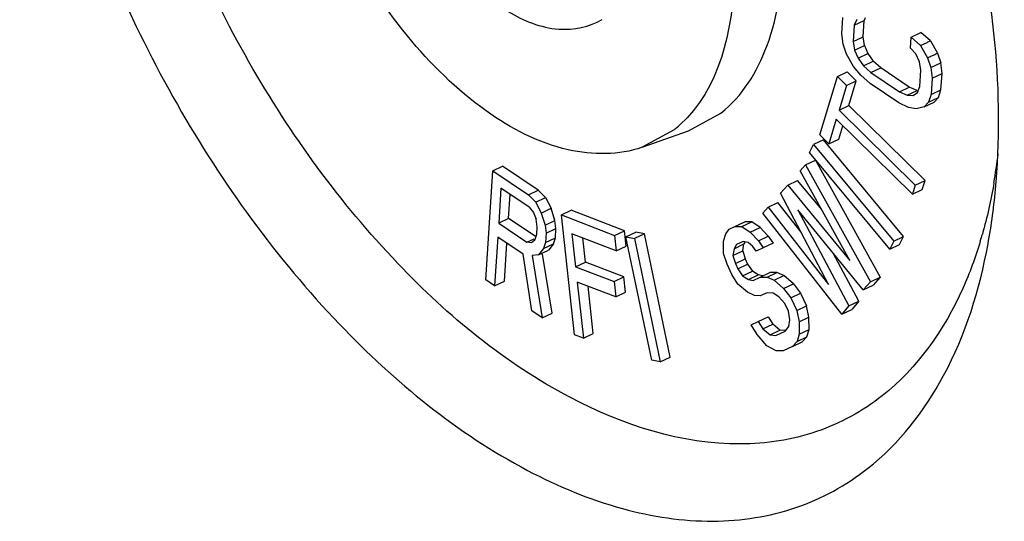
# Model space of a CAD drawing. Header units: millimetres. Extents: x 0 to 594, y 0 to 420.
# Tile 21 of 49: x 535.4 to 539.84, y 125.55 to 127.81. Entities that reach past the tile are written whole.
import ezdxf

# ---------------------------------------------------------------- set-up
doc = ezdxf.new("R2010")
doc.units = ezdxf.units.MM
doc.header["$LTSCALE"] = 32.67
doc.layers.get('0').update_dxf_attribs({"linetype": 'CONTINUOUS'})

msp = doc.modelspace()

# ---------------------------------------------------------------- linework, layer by layer
at = {"color": 7, "linetype": 'CONTINUOUS'}
for p, q in [((539.1096, 127.7435), (539.1146, 127.8172)), ((539.1768, 127.8093), (539.166, 127.7824)), ((539.166, 127.7824), (539.2103, 127.8035)), ((539.2054, 127.7298), (539.2103, 127.8035)), ((539.2152, 127.8157), (539.2103, 127.8035)), ((539.166, 127.7824), (539.1611, 127.7087)), ((539.4226, 127.7288), (539.4669, 127.7499)), ((539.5093, 127.7126), (539.4669, 127.7499)), ((539.1154, 127.6968), (539.1096, 127.7435)), ((539.1611, 127.7087), (539.2054, 127.7298)), ((539.1611, 127.7087), (539.1674, 127.6702)), ((539.2117, 127.6913), (539.2054, 127.7298)), ((539.4192, 127.6797), (539.4226, 127.7288)), ((539.4226, 127.7288), (539.4649, 127.6916)), ((539.4649, 127.6916), (539.4945, 127.7056)), ((539.5093, 127.7126), (539.5414, 127.6566)), ((539.1304, 127.6525), (539.1154, 127.6968)), ((539.1674, 127.6702), (539.2117, 127.6913)), ((539.1674, 127.6702), (539.1829, 127.634)), ((539.2117, 127.6913), (539.2272, 127.6552)), ((539.4444, 127.6541), (539.4192, 127.6797)), ((539.4649, 127.6916), (539.497, 127.6357)), ((539.5414, 127.6566), (539.5563, 127.6125)), ((539.1625, 127.5965), (539.1304, 127.6525)), ((539.1829, 127.634), (539.2272, 127.6552)), ((539.1829, 127.634), (539.2076, 127.6003)), ((539.2076, 127.6003), (539.2519, 127.6214)), ((539.2272, 127.6552), (539.2519, 127.6214)), ((539.2856, 127.59), (539.2519, 127.6214)), ((539.4599, 127.618), (539.4444, 127.6541)), ((539.4663, 127.5794), (539.4599, 127.618)), ((539.497, 127.6357), (539.512, 127.5914)), ((539.512, 127.5914), (539.5563, 127.6125)), ((539.5621, 127.5658), (539.5563, 127.6125)), ((539.0895, 127.5509), (539.1339, 127.572)), ((539.1748, 127.5318), (539.1339, 127.572)), ((539.1957, 127.557), (539.1625, 127.5965)), ((539.2076, 127.6003), (539.2413, 127.5689)), ((539.2413, 127.5689), (539.2856, 127.59)), ((539.2413, 127.5689), (539.37, 127.4819)), ((539.4143, 127.5031), (539.2856, 127.59)), ((539.4613, 127.5058), (539.4663, 127.5794)), ((539.512, 127.5914), (539.5178, 127.5446)), ((539.0103, 127.288), (539.0895, 127.5509)), ((539.0895, 127.5509), (539.1305, 127.5106)), ((539.1305, 127.5106), (539.1748, 127.5318)), ((539.1414, 127.4211), (539.1748, 127.5318)), ((539.238, 127.5198), (539.1957, 127.557)), ((539.5178, 127.5446), (539.5128, 127.471)), ((539.5178, 127.5446), (539.5621, 127.5658)), ((539.5571, 127.4921), (539.5621, 127.5658)), ((539.1305, 127.5106), (539.0971, 127.4)), ((539.3667, 127.4328), (539.238, 127.5198)), ((539.37, 127.4819), (539.4143, 127.5031)), ((539.37, 127.4819), (539.4049, 127.4669)), ((539.4049, 127.4669), (539.4492, 127.488)), ((539.4492, 127.488), (539.4143, 127.5031)), ((539.4317, 127.4659), (539.4506, 127.4788)), ((539.4506, 127.4788), (539.4613, 127.5058)), ((539.5128, 127.471), (539.5571, 127.4921)), ((539.5458, 127.457), (539.5571, 127.4921)), ((539.4049, 127.4669), (539.4317, 127.4659)), ((539.5015, 127.4359), (539.4821, 127.4147)), ((539.4821, 127.4147), (539.5264, 127.4359)), ((539.5128, 127.471), (539.5015, 127.4359)), ((539.5015, 127.4359), (539.5458, 127.457)), ((539.5458, 127.457), (539.5264, 127.4359)), ((539.0971, 127.4), (539.1414, 127.4211)), ((539.0971, 127.4), (539.4409, 127.0619)), ((539.4852, 127.083), (539.1414, 127.4211)), ((539.4102, 127.412), (539.3667, 127.4328)), ((539.4456, 127.4052), (539.4102, 127.412)), ((539.4821, 127.4147), (539.4456, 127.4052)), ((538.4177, 127.3058), (538.5637, 127.3862)), ((539.0846, 127.3585), (539.0512, 127.2478)), ((539.4284, 127.0204), (539.0846, 127.3585)), ((538.3527, 127.3115), (538.2089, 127.2325)), ((538.2089, 127.2323), (538.4177, 127.3058)), ((539.0955, 127.2689), (539.1139, 127.3297)), ((539.0266, 127.2657), (538.9822, 127.2446)), ((539.0512, 127.2478), (539.0103, 127.288)), ((539.3883, 126.8296), (539.0266, 127.2657)), ((539.0512, 127.2478), (539.0955, 127.2689)), ((538.9641, 127.2092), (538.9822, 127.2446)), ((538.9822, 127.2446), (539.344, 126.8085)), ((538.9462, 127.1528), (538.9905, 127.1739)), ((539.3258, 126.7731), (538.9641, 127.2092)), ((538.9905, 127.1739), (539.2829, 126.6465)), ((537.502, 126.6347), (537.5338, 127.1266)), ((537.5338, 127.1266), (537.5781, 127.1477)), ((537.5338, 127.1266), (537.6951, 127.0182)), ((537.7394, 127.0394), (537.5781, 127.1477)), ((538.922, 127.1255), (538.9462, 127.1528)), ((539.1465, 126.7222), (538.922, 127.1255)), ((538.9462, 127.1528), (539.2386, 126.6254)), ((538.8657, 127.0619), (538.91, 127.0831)), ((539.0192, 126.951), (538.91, 127.0831)), ((539.4409, 127.0619), (539.4852, 127.083)), ((539.4727, 127.0415), (539.4852, 127.083)), ((537.5707, 127.0472), (537.5606, 126.8902)), ((537.6984, 126.9614), (537.5707, 127.0472)), ((537.6951, 127.0182), (537.7394, 127.0394)), ((537.7723, 127.0063), (537.7394, 127.0394)), ((538.8335, 127.0256), (538.8657, 127.0619)), ((538.8657, 127.0619), (539.1465, 126.7222)), ((539.4409, 127.0619), (539.4284, 127.0204)), ((539.4284, 127.0204), (539.4727, 127.0415)), ((537.6049, 126.9113), (537.6119, 127.0195)), ((537.6951, 127.0182), (537.728, 126.9852)), ((537.728, 126.9852), (537.7723, 127.0063)), ((537.7723, 127.0063), (537.7972, 126.9569)), ((539.05, 126.6132), (538.8335, 127.0256)), ((537.6984, 126.9614), (537.7179, 126.9374)), ((537.728, 126.9852), (537.7529, 126.9357)), ((537.7529, 126.9357), (537.7972, 126.9569)), ((537.8146, 126.9014), (537.7972, 126.9569)), ((537.844, 126.927), (537.8883, 126.9481)), ((538.1285, 126.8555), (537.8883, 126.9481)), ((538.753, 126.9348), (538.7772, 126.962)), ((538.7772, 126.962), (538.8215, 126.9831)), ((538.7772, 126.962), (539.05, 126.6132)), ((538.9258, 126.8497), (538.8215, 126.9831)), ((538.9118, 126.9497), (539.142, 126.5164)), ((539.2064, 126.5891), (538.9118, 126.9497)), ((537.6049, 126.9113), (537.5606, 126.8902)), ((537.7247, 126.8308), (537.6049, 126.9113)), ((537.7179, 126.9374), (537.73, 126.9074)), ((537.7347, 126.8715), (537.73, 126.9074)), ((537.7529, 126.9357), (537.7703, 126.8803)), ((537.7703, 126.8803), (537.8146, 126.9014)), ((537.8193, 126.8655), (537.8146, 126.9014)), ((537.903, 126.387), (537.844, 126.927)), ((537.844, 126.927), (538.0842, 126.8344)), ((539.1099, 126.4801), (538.753, 126.9348)), ((537.5606, 126.8902), (537.6883, 126.8044)), ((537.7327, 126.8401), (537.7347, 126.8715)), ((537.7703, 126.8803), (537.775, 126.8444)), ((537.775, 126.8444), (537.8193, 126.8655)), ((537.8166, 126.8237), (537.8193, 126.8655)), ((538.5855, 126.8419), (538.6011, 126.8629)), ((538.6011, 126.8629), (538.6273, 126.8746)), ((538.6273, 126.8746), (538.6716, 126.8957)), ((538.6273, 126.8746), (538.659, 126.8748)), ((538.6454, 126.884), (538.6716, 126.8957)), ((538.659, 126.8748), (538.7033, 126.8959)), ((538.659, 126.8748), (538.6962, 126.8495)), ((538.7033, 126.8959), (538.6716, 126.8957)), ((538.6962, 126.8495), (538.7405, 126.8707)), ((538.7405, 126.8707), (538.7033, 126.8959)), ((538.7779, 126.8315), (538.7405, 126.8707)), ((537.5565, 126.8274), (537.5423, 126.6076)), ((537.6708, 126.7506), (537.5565, 126.8274)), ((537.6883, 126.8044), (537.7207, 126.8199)), ((537.7239, 126.8132), (537.7091, 126.8013)), ((537.7239, 126.8132), (537.7327, 126.8401)), ((537.775, 126.8444), (537.7723, 126.8025)), ((537.7723, 126.8025), (537.8166, 126.8237)), ((537.8079, 126.7968), (537.8166, 126.8237)), ((537.8916, 126.8426), (537.9079, 126.6933)), ((538.0917, 126.7655), (537.8916, 126.8426)), ((537.9522, 126.7144), (537.9402, 126.8238)), ((538.0842, 126.8344), (538.1285, 126.8555)), ((538.0842, 126.8344), (538.0917, 126.7655)), ((538.136, 126.7866), (538.1285, 126.8555)), ((538.1354, 126.829), (538.1797, 126.8501)), ((538.2516, 126.2724), (538.1354, 126.829)), ((538.1354, 126.829), (538.1742, 126.8215)), ((538.2185, 126.8426), (538.1742, 126.8215)), ((538.1742, 126.8215), (538.2904, 126.2649)), ((538.2185, 126.8426), (538.1797, 126.8501)), ((538.3347, 126.2861), (538.2185, 126.8426)), ((538.5753, 126.8093), (538.5855, 126.8419)), ((538.6962, 126.8495), (538.7336, 126.8103)), ((538.7336, 126.8103), (538.7779, 126.8315)), ((538.7779, 126.8315), (538.7993, 126.7991)), ((539.344, 126.8085), (539.3883, 126.8296)), ((539.3702, 126.7943), (539.3883, 126.8296)), ((537.5866, 126.6287), (537.5977, 126.7997)), ((537.7091, 126.8013), (537.6883, 126.8044)), ((537.7636, 126.7757), (537.7407, 126.7473)), ((537.7407, 126.7473), (537.785, 126.7685)), ((537.7723, 126.8025), (537.7636, 126.7757)), ((537.7636, 126.7757), (537.8079, 126.7968)), ((537.8079, 126.7968), (537.785, 126.7685)), ((538.0917, 126.7655), (538.136, 126.7866)), ((538.576, 126.7537), (538.5753, 126.8093)), ((538.6232, 126.7748), (538.6183, 126.7447)), ((538.6232, 126.7748), (538.6675, 126.796)), ((538.6335, 126.7935), (538.6232, 126.7748)), ((538.665, 126.8076), (538.6335, 126.7935)), ((538.6626, 126.7658), (538.6675, 126.796)), ((538.6862, 126.8031), (538.665, 126.8076)), ((538.6721, 126.8043), (538.6675, 126.796)), ((538.7075, 126.7847), (538.6862, 126.8031)), ((538.7235, 126.7639), (538.7075, 126.7847)), ((538.755, 126.778), (538.7235, 126.7639)), ((538.7336, 126.8103), (538.755, 126.778)), ((538.7993, 126.7991), (538.755, 126.778)), ((539.344, 126.8085), (539.3258, 126.7731)), ((539.3258, 126.7731), (539.3702, 126.7943)), ((537.7103, 126.4947), (537.6708, 126.7506)), ((537.7407, 126.7473), (537.7125, 126.7445)), ((537.7125, 126.7445), (537.7574, 126.4631)), ((537.8017, 126.4842), (537.7592, 126.7503)), ((538.5923, 126.7051), (538.576, 126.7537)), ((538.6183, 126.7447), (538.6626, 126.7658)), ((538.6183, 126.7447), (538.6292, 126.7076)), ((538.6292, 126.7076), (538.6735, 126.7287)), ((538.6626, 126.7658), (538.6735, 126.7287)), ((538.6735, 126.7287), (538.6843, 126.7056)), ((539.1864, 126.5375), (539.0706, 126.7553)), ((537.9079, 126.6933), (537.9522, 126.7144)), ((537.9079, 126.6933), (538.0813, 126.6264)), ((538.1256, 126.6475), (537.9522, 126.7144)), ((538.6139, 126.6588), (538.5923, 126.7051)), ((538.6292, 126.7076), (538.64, 126.6845)), ((538.64, 126.6845), (538.6843, 126.7056)), ((538.64, 126.6845), (538.6615, 126.6521)), ((538.6843, 126.7056), (538.7058, 126.6733)), ((537.5423, 126.6076), (537.502, 126.6347)), ((538.0813, 126.6264), (538.1256, 126.6475)), ((538.1332, 126.5786), (538.1256, 126.6475)), ((538.6408, 126.6149), (538.6139, 126.6588)), ((538.6615, 126.6521), (538.7058, 126.6733)), ((538.6615, 126.6521), (538.688, 126.6361)), ((538.688, 126.6361), (538.7324, 126.6572)), ((538.688, 126.6361), (538.7092, 126.6316)), ((538.7324, 126.6572), (538.7058, 126.6733)), ((538.7092, 126.6316), (538.7407, 126.6457)), ((538.7535, 126.6527), (538.7324, 126.6572)), ((538.7407, 126.6457), (538.785, 126.6668)), ((538.7407, 126.6457), (538.7723, 126.6459)), ((538.7723, 126.6459), (538.8166, 126.667)), ((538.7723, 126.6459), (538.8041, 126.6322)), ((538.8166, 126.667), (538.785, 126.6668)), ((538.8041, 126.6322), (538.8484, 126.6533)), ((538.8484, 126.6533), (538.8166, 126.667)), ((538.8911, 126.6165), (538.8484, 126.6533)), ((539.2386, 126.6254), (539.2829, 126.6465)), ((539.2829, 126.6465), (539.2507, 126.6102)), ((537.5423, 126.6076), (537.5866, 126.6287)), ((537.9154, 126.6243), (537.943, 126.3716)), ((538.0889, 126.5575), (537.9154, 126.6243)), ((537.9873, 126.3927), (537.9641, 126.6056)), ((538.0813, 126.6264), (538.0889, 126.5575)), ((538.6834, 126.578), (538.6408, 126.6149)), ((538.8041, 126.6322), (538.8467, 126.5953)), ((538.8467, 126.5953), (538.8911, 126.6165)), ((538.8467, 126.5953), (538.8789, 126.5538)), ((538.8911, 126.6165), (538.9232, 126.5749)), ((539.2386, 126.6254), (539.2064, 126.5891)), ((539.2064, 126.5891), (539.2507, 126.6102)), ((538.0889, 126.5575), (538.1332, 126.5786)), ((538.7152, 126.5643), (538.6834, 126.578)), ((538.7416, 126.5622), (538.7152, 126.5643)), ((538.7731, 126.5763), (538.7416, 126.5622)), ((538.7995, 126.5741), (538.7731, 126.5763)), ((538.8261, 126.5581), (538.7995, 126.5741)), ((538.8528, 126.5281), (538.8261, 126.5581)), ((538.8789, 126.5538), (538.9232, 126.5749)), ((538.8789, 126.5538), (538.9059, 126.4959)), ((538.9232, 126.5749), (538.9502, 126.5171)), ((538.869, 126.4934), (538.8528, 126.5281)), ((538.9059, 126.4959), (538.9502, 126.5171)), ((538.9613, 126.4661), (538.9502, 126.5171)), ((539.142, 126.5164), (539.1099, 126.4801)), ((539.1099, 126.4801), (539.1542, 126.5012)), ((539.142, 126.5164), (539.1864, 126.5375)), ((539.1864, 126.5375), (539.1542, 126.5012)), ((537.7574, 126.4631), (537.7103, 126.4947)), ((537.7574, 126.4631), (537.8017, 126.4842)), ((538.7324, 126.4461), (538.7767, 126.4673)), ((538.7767, 126.4673), (538.7982, 126.4349)), ((538.8747, 126.454), (538.869, 126.4934)), ((538.9059, 126.4959), (538.917, 126.445)), ((538.917, 126.445), (538.9613, 126.4661)), ((538.9619, 126.4104), (538.9613, 126.4661)), ((538.7009, 126.432), (538.7324, 126.4461)), ((538.7278, 126.3881), (538.7009, 126.432)), ((538.7324, 126.4461), (538.7538, 126.4138)), ((538.7538, 126.4138), (538.7982, 126.4349)), ((538.7538, 126.4138), (538.7858, 126.3862)), ((538.8301, 126.4073), (538.7982, 126.4349)), ((538.8542, 126.4028), (538.8698, 126.4238)), ((538.8698, 126.4238), (538.8747, 126.454)), ((538.917, 126.445), (538.9176, 126.3893)), ((537.943, 126.3716), (537.903, 126.387)), ((537.943, 126.3716), (537.9873, 126.3927)), ((538.7705, 126.3373), (538.7278, 126.3881)), ((538.7858, 126.3862), (538.8301, 126.4073)), ((538.7858, 126.3862), (538.8122, 126.384)), ((538.8122, 126.384), (538.8542, 126.4028)), ((538.8565, 126.4051), (538.8301, 126.4073)), ((538.9176, 126.3893), (538.9075, 126.3568)), ((538.9075, 126.3568), (538.9518, 126.3779)), ((538.9176, 126.3893), (538.9619, 126.4104)), ((538.9518, 126.3779), (538.9309, 126.3546)), ((538.9518, 126.3779), (538.9619, 126.4104)), ((538.813, 126.3144), (538.7705, 126.3373)), ((538.8866, 126.3334), (538.8446, 126.3146)), ((538.9075, 126.3568), (538.8866, 126.3334)), ((538.8866, 126.3334), (538.9309, 126.3546)), ((538.2904, 126.2649), (538.3347, 126.2861)), ((538.8446, 126.3146), (538.813, 126.3144)), ((538.2904, 126.2649), (538.2516, 126.2724))]:
    msp.add_line(p, q, dxfattribs=at)
for centre, radius, start, end in [((538.9351, 128.8808), 1.3016, 295.4552, 296.1758), ((539.0581, 128.6342), 1.0903, 295.4481, 296.3068), ((540.8971, 124.6933), 3.2585, 115.1591, 115.4473), ((538.1293, 130.5861), 3.2519, 295.1593, 295.4475), ((538.0281, 127.7239), 0.5248, 308.2047, 311.941), ((537.303, 127.4974), 2.5294, 350.3014, 353.3246), ((536.991, 127.3043), 2.8247, 349.9434, 355.3622), ((537.8449, 127.3801), 1.9746, 343.1751, 343.7292), ((537.8203, 127.3873), 2.0002, 343.7289, 344.1482), ((537.2227, 127.2666), 2.59, 349.5467, 349.8702)]:
    msp.add_arc(centre, radius, start, end, dxfattribs=at)
for points, knots in [([(535.9985, 131.4296), (535.7873, 131.2635), (535.4556, 130.7144), (535.3608, 129.7021), (535.5697, 128.5541), (535.8993, 127.7934), (536.11, 127.4247)], [0, 0, 0, 0, 0.188598, 0.423735, 0.701878, 1, 1, 1, 1]), ([(536.4335, 127.6174), (536.2401, 127.9556), (535.9378, 128.6535), (535.7461, 129.7067), (535.8331, 130.6354), (536.1374, 131.1392), (536.3311, 131.2916)], [0, 0, 0, 0, 0.298122, 0.576265, 0.811402, 1, 1, 1, 1]), ([(538.5637, 127.3862), (538.6598, 127.4618), (538.8122, 127.7094), (538.8611, 128.1679), (538.7732, 128.6903), (538.557, 129.2132), (538.2421, 129.6689), (537.8683, 129.9967), (537.4704, 130.1607), (537.2052, 130.1105), (537.1086, 130.0511)], [0, 0, 0, 0, 0.097647, 0.218813, 0.362172, 0.516585, 0.667264, 0.800599, 0.909371, 1, 1, 1, 1]), ([(538.2089, 127.2324), (538.1036, 127.1953), (537.8396, 127.1979), (537.4686, 127.3952), (537.1228, 127.7358), (536.8384, 128.1822), (536.6506, 128.6854), (536.5598, 129.2698), (536.675, 129.7466), (536.872, 129.9016)], [0, 0, 0, 0, 0.093636, 0.208065, 0.345183, 0.496566, 0.649211, 0.789759, 1, 1, 1, 1]), ([(539.8065, 127.0759), (539.8432, 127.5219), (539.7241, 128.4771), (539.3606, 129.3583), (539.1147, 129.7884)], [0, 0, 0, 0, 0.474586, 1, 1, 1, 1]), ([(537.1682, 129.3836), (537.1114, 129.3389), (537.0214, 129.1927), (536.9926, 128.9218), (537.0444, 128.6132), (537.1722, 128.3044), (537.3582, 128.0352), (537.579, 127.8416), (537.814, 127.7446), (537.9706, 127.7744), (538.0277, 127.8094)], [0, 0, 0, 0, 0.097657, 0.218822, 0.36218, 0.516582, 0.667255, 0.800583, 0.909345, 1, 1, 1, 1]), ([(538.402, 128.9543), (538.4738, 128.7999), (538.5826, 128.4868), (538.6594, 127.934), (538.5562, 127.4928), (538.3789, 127.3336)], [0, 0, 0, 0, 0.301276, 0.578254, 1, 1, 1, 1]), ([(539.2924, 126.1117), (539.2037, 126.0419), (538.9984, 125.9296), (538.5012, 125.8541), (537.7956, 126.0868), (537.0395, 126.713), (536.6204, 127.2904), (536.4335, 127.6174)], [0, 0, 0, 0, 0.09406, 0.190604, 0.411864, 0.686013, 1, 1, 1, 1]), ([(536.11, 127.4247), (536.3138, 127.0683), (536.7684, 126.4396), (537.4944, 125.842), (538.0987, 125.59), (538.5167, 125.5258), (538.9058, 125.5851), (539.1296, 125.7074), (539.2263, 125.7835)], [0, 0, 0, 0, 0.313468, 0.587165, 0.704655, 0.809711, 0.906096, 1, 1, 1, 1]), ([(539.2263, 125.7835), (539.3681, 125.8951), (539.6157, 126.2127), (539.7318, 126.5911), (539.7697, 126.7967)], [0, 0, 0, 0, 0.463421, 1, 1, 1, 1]), ([(539.7349, 126.8086), (539.7129, 126.7359), (539.6182, 126.4756), (539.4508, 126.2363), (539.2924, 126.1117)], [0, 0, 0, 0, 0.273664, 1, 1, 1, 1])]:
    msp.add_open_spline(points, degree=3, knots=knots, dxfattribs=at)
msp.add_open_spline([(539.7963, 127.0713), (539.783, 126.9937), (539.7659, 126.9166), (539.7444, 126.8409)], degree=3, dxfattribs=at)

doc.saveas('drawing.dxf')
